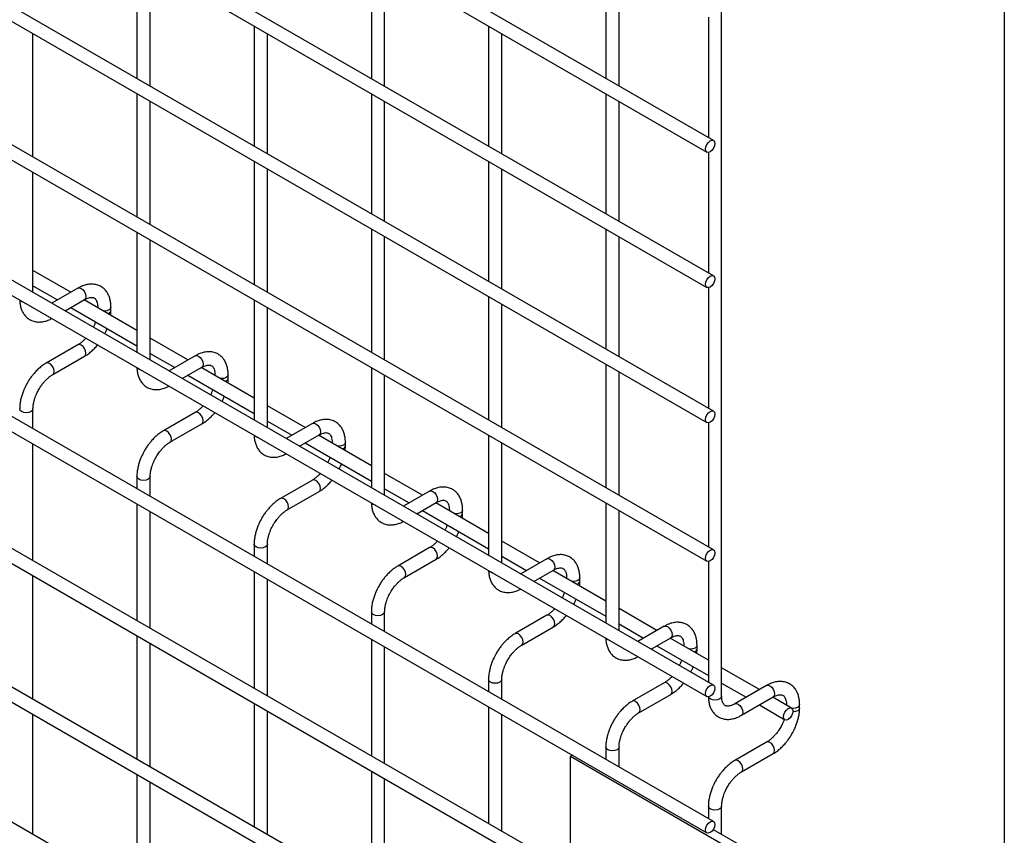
# Model space of a CAD drawing. Header units: inches. Extents: x 0.2 to 10.8, y 0.2 to 8.2.
# Tile 16 of 21: x 9.76 to 10.75, y 4.976 to 5.797. Entities that reach past the tile are written whole.
import ezdxf

# ---------------------------------------------------------------- set-up
doc = ezdxf.new("R2010")
doc.units = ezdxf.units.IN
doc.header["$MEASUREMENT"] = 0
doc.layers.add('TEXT', color=140, linetype='Continuous', lineweight=25)

msp = doc.modelspace()

# ---------------------------------------------------------------- linework, layer by layer
for p, q in [((10.4658, 5.11623), (10.4658, 6.7781)), ((10.45775, 5.67519), (8.81314, 6.6246)), ((8.80647, 6.61305), (10.45108, 5.66364)), ((10.45775, 5.5391), (8.81314, 6.48851)), ((8.80647, 6.47696), (10.45108, 5.52755)), ((10.45775, 5.40301), (8.81314, 6.35242)), ((8.80647, 6.34087), (10.45108, 5.39146)), ((10.45775, 5.26351), (8.81314, 6.21293)), ((8.80647, 6.20138), (10.45108, 5.25197)), ((10.45775, 5.12742), (8.81314, 6.07684)), ((8.80647, 6.06529), (10.45108, 5.11588)), ((10.45775, 4.99035), (8.81314, 5.93977)), ((8.80647, 5.92822), (10.45108, 4.9788)), ((9.87794, 5.85842), (9.87794, 5.73772)), ((9.89127, 5.73003), (9.89127, 5.85072)), ((10.11364, 5.85844), (10.11364, 5.73775)), ((10.12697, 5.73005), (10.12697, 5.85074)), ((10.34934, 5.85846), (10.34934, 5.73777)), ((10.36268, 5.73007), (10.36268, 5.85076)), ((8.80647, 5.79553), (10.45108, 4.84612)), ((10.45246, 5.79942), (10.45246, 5.67824)), ((9.77342, 5.65857), (9.77342, 5.78266)), ((9.99579, 5.79038), (9.99579, 5.66969)), ((10.00912, 5.66199), (10.00912, 5.78269)), ((10.23149, 5.79041), (10.23149, 5.66971)), ((10.24483, 5.66201), (10.24483, 5.78271)), ((10.31388, 4.94072), (8.9483, 5.72905)), ((9.87794, 5.72233), (9.87794, 5.59823)), ((10.11364, 5.72235), (10.11364, 5.60166)), ((10.34934, 5.72237), (10.34934, 5.60168)), ((9.89127, 5.59053), (9.89127, 5.71463)), ((10.12697, 5.59396), (10.12697, 5.71465)), ((10.36268, 5.59398), (10.36268, 5.71467)), ((10.45775, 4.71817), (8.81314, 5.66759)), ((10.45246, 5.66333), (10.45246, 5.54215)), ((8.80647, 5.65604), (10.45108, 4.70662)), ((9.99579, 5.65429), (9.99579, 5.5302)), ((10.23149, 5.65432), (10.23149, 5.53362)), ((9.77342, 5.52248), (9.77342, 5.64317)), ((10.00912, 5.5225), (10.00912, 5.6466)), ((10.24483, 5.52592), (10.24483, 5.64662)), ((10.11364, 5.58626), (10.11364, 5.46216)), ((10.34934, 5.58628), (10.34934, 5.46559)), ((9.87794, 5.58284), (9.87794, 5.46214)), ((9.89127, 5.45444), (9.89127, 5.57514)), ((10.12697, 5.45447), (10.12697, 5.57856)), ((10.36268, 5.45789), (10.36268, 5.57858)), ((9.81144, 5.52255), (9.77342, 5.54449)), ((10.45775, 4.58208), (8.81314, 5.5315)), ((9.77342, 5.5291), (9.7981, 5.51485)), ((9.81869, 5.52674), (9.79237, 5.51154)), ((10.45246, 5.52724), (10.45246, 5.40606)), ((9.8057, 5.50384), (9.82536, 5.51519)), ((9.87794, 5.48416), (9.82477, 5.51485)), ((9.99579, 5.5148), (9.99579, 5.39411)), ((10.23149, 5.51823), (10.23149, 5.39413)), ((9.81144, 5.50715), (9.87794, 5.46876)), ((9.83852, 5.50759), (9.83852, 5.50692)), ((9.83865, 5.50684), (9.83852, 5.50758)), ((9.85185, 5.50412), (9.85185, 5.50759)), ((10.00912, 5.38641), (10.00912, 5.5071)), ((10.24483, 5.38643), (10.24483, 5.51053)), ((9.92929, 5.45451), (9.89127, 5.47646)), ((9.81869, 5.46978), (9.7867, 5.45131)), ((9.79336, 5.43977), (9.82536, 5.45824)), ((9.89127, 5.46107), (9.91595, 5.44682)), ((9.93655, 5.4587), (9.91022, 5.44351)), ((9.92355, 5.43581), (9.94321, 5.44716)), ((9.99579, 5.41612), (9.94262, 5.44682)), ((10.11364, 5.44677), (10.11364, 5.32607)), ((10.34934, 5.45019), (10.34934, 5.32609)), ((9.92929, 5.43912), (9.99579, 5.40073)), ((9.95637, 5.43956), (9.95637, 5.43888)), ((9.9565, 5.43881), (9.95637, 5.43955)), ((9.9697, 5.43609), (9.9697, 5.43956)), ((10.12697, 5.31838), (10.12697, 5.43907)), ((10.36268, 5.3184), (10.36268, 5.44249)), ((9.77342, 5.38541), (9.77342, 5.40522)), ((10.04714, 5.38648), (10.00912, 5.40843)), ((9.93655, 5.40175), (9.90455, 5.38328)), ((9.91121, 5.37173), (9.94321, 5.3902)), ((10.00912, 5.39303), (10.03381, 5.37878)), ((10.0544, 5.39067), (10.02807, 5.37547)), ((10.45246, 5.39115), (10.45246, 5.26656)), ((10.0414, 5.36777), (10.06106, 5.37912)), ((10.11364, 5.34809), (10.06047, 5.37878)), ((10.23149, 5.37873), (10.23149, 5.25804)), ((9.77342, 5.25272), (9.77342, 5.37001)), ((10.04714, 5.37108), (10.11364, 5.33269)), ((10.07422, 5.37152), (10.07422, 5.37085)), ((10.07435, 5.37077), (10.07422, 5.37152)), ((10.08755, 5.36805), (10.08755, 5.37152)), ((10.24483, 5.25034), (10.24483, 5.37104)), ((9.87794, 5.33719), (9.87794, 5.32507)), ((9.89127, 5.31737), (9.89127, 5.33719)), ((10.16499, 5.31845), (10.12697, 5.34039)), ((10.0544, 5.33372), (10.0224, 5.31524)), ((10.02907, 5.3037), (10.06106, 5.32217)), ((10.12697, 5.325), (10.15166, 5.31075)), ((10.17225, 5.32264), (10.14592, 5.30744)), ((9.87794, 5.30967), (9.87794, 5.19238)), ((10.15926, 5.29974), (10.17891, 5.31109)), ((10.23149, 5.28006), (10.17833, 5.31075)), ((10.34934, 5.3107), (10.34934, 5.19)), ((9.89127, 5.18468), (9.89127, 5.30198)), ((10.16499, 5.30305), (10.23149, 5.26466)), ((10.19207, 5.30349), (10.19207, 5.30281)), ((10.1922, 5.30274), (10.19207, 5.30348)), ((10.2054, 5.30002), (10.2054, 5.30349)), ((10.36268, 5.18231), (10.36268, 5.303)), ((9.99579, 5.26916), (9.99579, 5.25703)), ((10.00912, 5.24934), (10.00912, 5.26916)), ((10.28284, 5.25041), (10.24483, 5.27236)), ((10.17225, 5.26568), (10.14025, 5.24721)), ((10.24483, 5.25696), (10.26951, 5.24271)), ((10.14692, 5.23566), (10.17891, 5.25413)), ((10.2901, 5.2546), (10.26377, 5.2394)), ((10.45246, 5.25166), (10.45246, 5.13047)), ((9.77342, 5.11323), (9.77342, 5.23732)), ((9.99579, 5.24164), (9.99579, 5.12435)), ((10.27711, 5.23171), (10.29676, 5.24305)), ((10.34934, 5.21202), (10.29618, 5.24271)), ((10.00912, 5.11665), (10.00912, 5.23394)), ((10.28284, 5.23502), (10.34934, 5.19663)), ((10.30992, 5.23545), (10.30992, 5.23478)), ((10.31005, 5.23471), (10.30992, 5.23545)), ((10.32326, 5.23198), (10.32326, 5.23545)), ((10.11364, 5.20112), (10.11364, 5.189)), ((10.12697, 5.1813), (10.12697, 5.20112)), ((10.2901, 5.19765), (10.2581, 5.17918)), ((10.40069, 5.18238), (10.36268, 5.20432)), ((10.36268, 5.18893), (10.38736, 5.17468)), ((10.26477, 5.16763), (10.29676, 5.1861)), ((10.40795, 5.18657), (10.38162, 5.17137)), ((9.87794, 5.17699), (9.87794, 5.05289)), ((9.89127, 5.04519), (9.89127, 5.16929)), ((10.11364, 5.17361), (10.11364, 5.05631)), ((10.39496, 5.16367), (10.41462, 5.17502)), ((10.45246, 5.15249), (10.41403, 5.17468)), ((10.42777, 5.16742), (10.42777, 5.16675)), ((10.4279, 5.16667), (10.42777, 5.16741)), ((10.44111, 5.16395), (10.44111, 5.16742)), ((10.12697, 5.04862), (10.12697, 5.16591)), ((10.40069, 5.16698), (10.45246, 5.1371)), ((10.50381, 5.12285), (10.4658, 5.1448)), ((10.23149, 5.13309), (10.23149, 5.12097)), ((10.24483, 5.11327), (10.24483, 5.13309)), ((10.40795, 5.12961), (10.37595, 5.11114)), ((10.4658, 5.1294), (10.49048, 5.11515)), ((10.38262, 5.0996), (10.41462, 5.11807)), ((10.51107, 5.12704), (10.47907, 5.10857)), ((9.99579, 5.10895), (9.99579, 4.98485)), ((10.48574, 5.09702), (10.51774, 5.11549)), ((10.53618, 5.10416), (10.51715, 5.11515)), ((10.53089, 5.10789), (10.53089, 5.10722)), ((10.53102, 5.10714), (10.53089, 5.10788)), ((10.54423, 5.10442), (10.54423, 5.10789)), ((10.00912, 4.97716), (10.00912, 5.10125)), ((10.23149, 5.10557), (10.23149, 4.98828)), ((10.50381, 5.10745), (10.52951, 5.09262)), ((9.77342, 4.97714), (9.77342, 5.09783)), ((10.24483, 4.98058), (10.24483, 5.09787)), ((10.51107, 5.07008), (10.47907, 5.05161)), ((10.34934, 5.06505), (10.34934, 5.05293)), ((10.36268, 5.04524), (10.36268, 5.06505)), ((10.48574, 5.04007), (10.51774, 5.05854)), ((10.31577, 5.05692), (10.31388, 5.05583)), ((10.31388, 4.93573), (10.31388, 5.05583)), ((10.31388, 5.05583), (10.49066, 4.95378)), ((10.11364, 5.04092), (10.11364, 4.91682)), ((9.87794, 5.03749), (9.87794, 4.9168)), ((9.89127, 4.9091), (9.89127, 5.0298)), ((10.12697, 4.90912), (10.12697, 5.03322)), ((10.45246, 5.00552), (10.45246, 4.9934)), ((10.4658, 4.97725), (10.4658, 5.00552)), ((10.4574, 4.98209), (10.49855, 4.95834))]:
    msp.add_line(p, q)
at = {"flags": 128}
for points in [[(10.45913, 5.67213), (10.45877, 5.66984), (10.45775, 5.66749), (10.45622, 5.66542), (10.45442, 5.66397), (10.45261, 5.66334), (10.45108, 5.66364), (10.45006, 5.66482), (10.4497, 5.66669), (10.45006, 5.66898), (10.45108, 5.67134), (10.45261, 5.6734), (10.45442, 5.67486), (10.45622, 5.67548), (10.45775, 5.67519), (10.45877, 5.67401), (10.45913, 5.67213)], [(10.45913, 5.53604), (10.45877, 5.53375), (10.45775, 5.5314), (10.45622, 5.52933), (10.45442, 5.52788), (10.45261, 5.52725), (10.45108, 5.52755), (10.45006, 5.52873), (10.4497, 5.5306), (10.45006, 5.53289), (10.45108, 5.53525), (10.45261, 5.53731), (10.45442, 5.53877), (10.45622, 5.53939), (10.45775, 5.5391), (10.45877, 5.53792), (10.45913, 5.53604)], [(9.81869, 5.52674), (9.82022, 5.52703), (9.82203, 5.52641)], [(9.82203, 5.52641), (9.82383, 5.52495), (9.82536, 5.52289), (9.82638, 5.52053), (9.82674, 5.51824), (9.82638, 5.51637), (9.82536, 5.51519), (9.82536, 5.51519)], [(9.76204, 5.51321), (9.7606, 5.51446), (9.76057, 5.5145)], [(9.76428, 5.51236), (9.7642, 5.51238), (9.76204, 5.51321)], [(9.85185, 5.50757), (9.85134, 5.50612), (9.8499, 5.50487), (9.84774, 5.50404), (9.84518, 5.50374), (9.84389, 5.50382)], [(9.82536, 5.45824), (9.82536, 5.45824), (9.82638, 5.45941), (9.82674, 5.46129), (9.82638, 5.46358), (9.82536, 5.46593), (9.82383, 5.468), (9.82203, 5.46945), (9.82022, 5.47008), (9.81869, 5.46978)], [(9.93655, 5.4587), (9.93807, 5.459), (9.93988, 5.45837)], [(9.93988, 5.45837), (9.94168, 5.45692), (9.94321, 5.45485), (9.94423, 5.4525), (9.94459, 5.45021), (9.94423, 5.44833), (9.94321, 5.44716), (9.94321, 5.44716)], [(9.79003, 5.45098), (9.78823, 5.45161), (9.7867, 5.45131), (9.78668, 5.4513)], [(9.79335, 5.43976), (9.79336, 5.43977), (9.79439, 5.44094), (9.79474, 5.44282), (9.79439, 5.44511), (9.79336, 5.44746), (9.79183, 5.44953), (9.79003, 5.45098)], [(9.87989, 5.44518), (9.87845, 5.44643), (9.87842, 5.44647)], [(9.88213, 5.44433), (9.88205, 5.44434), (9.87989, 5.44518)], [(9.9697, 5.43954), (9.9692, 5.43808), (9.96775, 5.43684), (9.96559, 5.436), (9.96304, 5.43571), (9.96174, 5.43578)], [(9.77342, 5.40524), (9.77342, 5.40522), (9.77291, 5.40375), (9.77147, 5.4025), (9.76931, 5.40167), (9.76675, 5.40138), (9.7642, 5.40167), (9.76204, 5.4025), (9.7606, 5.40375), (9.76009, 5.40522), (9.76009, 5.40525)], [(9.94321, 5.3902), (9.94321, 5.3902), (9.94423, 5.39138), (9.94459, 5.39325), (9.94423, 5.39554), (9.94321, 5.3979), (9.94168, 5.39996), (9.93988, 5.40142), (9.93807, 5.40205), (9.93655, 5.40175)], [(10.45913, 5.39995), (10.45877, 5.39766), (10.45775, 5.39531), (10.45622, 5.39324), (10.45442, 5.39179), (10.45261, 5.39116), (10.45108, 5.39146), (10.45006, 5.39263), (10.4497, 5.39451), (10.45006, 5.3968), (10.45108, 5.39916), (10.45261, 5.40122), (10.45442, 5.40268), (10.45622, 5.4033), (10.45775, 5.40301), (10.45877, 5.40183), (10.45913, 5.39995)], [(10.0544, 5.39067), (10.05593, 5.39097), (10.05773, 5.39034)], [(10.05773, 5.39034), (10.05953, 5.38888), (10.06106, 5.38682), (10.06208, 5.38446), (10.06244, 5.38217), (10.06208, 5.3803), (10.06106, 5.37912), (10.06106, 5.37912)], [(9.90788, 5.38295), (9.90608, 5.38358), (9.90455, 5.38328), (9.90453, 5.38327)], [(9.9112, 5.37172), (9.91121, 5.37173), (9.91224, 5.37291), (9.9126, 5.37478), (9.91224, 5.37707), (9.91121, 5.37943), (9.90969, 5.38149), (9.90788, 5.38295)], [(9.99774, 5.37714), (9.9963, 5.37839), (9.99627, 5.37844)], [(9.99998, 5.37629), (9.99991, 5.37631), (9.99774, 5.37714)], [(10.08755, 5.37151), (10.08705, 5.37005), (10.0856, 5.3688), (10.08344, 5.36797), (10.08089, 5.36767), (10.07959, 5.36775)], [(9.89127, 5.3372), (9.89127, 5.33719), (9.89077, 5.33572), (9.88932, 5.33447), (9.88716, 5.33363), (9.88461, 5.33334), (9.88205, 5.33363), (9.87989, 5.33447), (9.87845, 5.33572), (9.87794, 5.33719), (9.87794, 5.33721)], [(10.06106, 5.32217), (10.06106, 5.32217), (10.06208, 5.32334), (10.06244, 5.32522), (10.06208, 5.32751), (10.06106, 5.32987), (10.05953, 5.33193), (10.05773, 5.33339), (10.05593, 5.33401), (10.0544, 5.33372)], [(10.17225, 5.32264), (10.17378, 5.32293), (10.17558, 5.32231)], [(10.17558, 5.32231), (10.17738, 5.32085), (10.17891, 5.31879), (10.17994, 5.31643), (10.18029, 5.31414), (10.17994, 5.31226), (10.17891, 5.31109), (10.17891, 5.31109)], [(10.02573, 5.31491), (10.02393, 5.31554), (10.0224, 5.31524), (10.02238, 5.31523)], [(10.02905, 5.30369), (10.02907, 5.3037), (10.03009, 5.30487), (10.03045, 5.30675), (10.03009, 5.30904), (10.02907, 5.3114), (10.02754, 5.31346), (10.02573, 5.31491)], [(10.11559, 5.30911), (10.11415, 5.31036), (10.11412, 5.3104)], [(10.11783, 5.30826), (10.11776, 5.30828), (10.11559, 5.30911)], [(10.2054, 5.30347), (10.2049, 5.30202), (10.20345, 5.30077), (10.20129, 5.29993), (10.19874, 5.29964), (10.19744, 5.29971)], [(10.00912, 5.26917), (10.00912, 5.26916), (10.00862, 5.26768), (10.00717, 5.26643), (10.00501, 5.2656), (10.00246, 5.26531), (9.99991, 5.2656), (9.99774, 5.26643), (9.9963, 5.26768), (9.99579, 5.26916), (9.99579, 5.26918)], [(10.17891, 5.25413), (10.17891, 5.25413), (10.17994, 5.25531), (10.18029, 5.25719), (10.17994, 5.25948), (10.17891, 5.26183), (10.17738, 5.2639), (10.17558, 5.26535), (10.17378, 5.26598), (10.17225, 5.26568)], [(10.45913, 5.26046), (10.45877, 5.25817), (10.45775, 5.25582), (10.45622, 5.25375), (10.45442, 5.2523), (10.45261, 5.25167), (10.45108, 5.25197), (10.45006, 5.25314), (10.4497, 5.25502), (10.45006, 5.25731), (10.45108, 5.25966), (10.45261, 5.26173), (10.45442, 5.26318), (10.45622, 5.26381), (10.45775, 5.26351), (10.45877, 5.26234), (10.45913, 5.26046)], [(10.14358, 5.24688), (10.14178, 5.24751), (10.14025, 5.24721), (10.14023, 5.2472)], [(10.1469, 5.23566), (10.14692, 5.23566), (10.14794, 5.23684), (10.1483, 5.23872), (10.14794, 5.24101), (10.14692, 5.24336), (10.14539, 5.24542), (10.14358, 5.24688)], [(10.2901, 5.2546), (10.29163, 5.2549), (10.29343, 5.25427)], [(10.29343, 5.25427), (10.29524, 5.25282), (10.29676, 5.25075), (10.29779, 5.2484), (10.29815, 5.24611), (10.29779, 5.24423), (10.29676, 5.24305), (10.29676, 5.24305)], [(10.23345, 5.24108), (10.232, 5.24232), (10.23197, 5.24237)], [(10.23568, 5.24022), (10.23561, 5.24024), (10.23345, 5.24108)], [(10.32326, 5.23544), (10.32275, 5.23398), (10.3213, 5.23273), (10.31914, 5.2319), (10.31659, 5.23161), (10.31529, 5.23168)], [(10.12697, 5.20114), (10.12697, 5.20112), (10.12647, 5.19965), (10.12502, 5.1984), (10.12286, 5.19757), (10.12031, 5.19727), (10.11776, 5.19757), (10.11559, 5.1984), (10.11415, 5.19965), (10.11364, 5.20112), (10.11364, 5.20114)], [(10.29676, 5.1861), (10.29676, 5.1861), (10.29779, 5.18728), (10.29815, 5.18915), (10.29779, 5.19144), (10.29676, 5.1938), (10.29524, 5.19586), (10.29343, 5.19732), (10.29163, 5.19794), (10.2901, 5.19765)], [(10.26143, 5.17885), (10.25963, 5.17947), (10.2581, 5.17918), (10.25808, 5.17916)], [(10.26476, 5.16762), (10.26477, 5.16763), (10.26579, 5.16881), (10.26615, 5.17068), (10.26579, 5.17297), (10.26477, 5.17533), (10.26324, 5.17739), (10.26143, 5.17885)], [(10.40795, 5.18657), (10.40948, 5.18686), (10.41128, 5.18624)], [(10.41128, 5.18624), (10.41309, 5.18478), (10.41462, 5.18272), (10.41564, 5.18036), (10.416, 5.17807), (10.41564, 5.1762), (10.41462, 5.17502), (10.41462, 5.17502)], [(10.3513, 5.17304), (10.34985, 5.17429), (10.34982, 5.17433)], [(10.35353, 5.17219), (10.35346, 5.17221), (10.3513, 5.17304)], [(10.44111, 5.1674), (10.4406, 5.16595), (10.43915, 5.1647), (10.43699, 5.16387), (10.43444, 5.16357), (10.43314, 5.16365)], [(10.24483, 5.1331), (10.24483, 5.13309), (10.24432, 5.13162), (10.24287, 5.13037), (10.24071, 5.12953), (10.23816, 5.12924), (10.23561, 5.12953), (10.23345, 5.13037), (10.232, 5.13162), (10.23149, 5.13309), (10.23149, 5.13311)], [(10.41462, 5.11807), (10.41462, 5.11807), (10.41564, 5.11924), (10.416, 5.12112), (10.41564, 5.12341), (10.41462, 5.12576), (10.41309, 5.12783), (10.41128, 5.12928), (10.40948, 5.12991), (10.40795, 5.12961)], [(10.45913, 5.12437), (10.45877, 5.12208), (10.45775, 5.11972), (10.45622, 5.11766), (10.45442, 5.11621), (10.45261, 5.11558), (10.45108, 5.11588), (10.45006, 5.11705), (10.4497, 5.11893), (10.45006, 5.12122), (10.45108, 5.12357), (10.45261, 5.12564), (10.45442, 5.12709), (10.45622, 5.12772), (10.45775, 5.12742), (10.45877, 5.12625), (10.45913, 5.12437)], [(10.51107, 5.12704), (10.5126, 5.12733), (10.5144, 5.12671)], [(10.5144, 5.12671), (10.51621, 5.12525), (10.51774, 5.12319), (10.51876, 5.12083), (10.51912, 5.11854), (10.51876, 5.11667), (10.51774, 5.11549), (10.51774, 5.11549)], [(10.37929, 5.11081), (10.37748, 5.11144), (10.37595, 5.11114), (10.37593, 5.11113)], [(10.38261, 5.09959), (10.38262, 5.0996), (10.38364, 5.10077), (10.384, 5.10265), (10.38364, 5.10494), (10.38262, 5.10729), (10.38109, 5.10936), (10.37929, 5.11081)], [(10.45442, 5.11351), (10.45297, 5.11476), (10.45256, 5.11557)], [(10.4658, 5.11623), (10.46529, 5.11476), (10.46384, 5.11351), (10.46168, 5.11268), (10.45913, 5.11239), (10.45658, 5.11268), (10.45442, 5.11351)], [(10.47909, 5.10858), (10.4806, 5.10886), (10.48241, 5.10824)], [(10.48241, 5.10824), (10.48421, 5.10678), (10.48574, 5.10472), (10.48676, 5.10236), (10.48712, 5.10007), (10.48676, 5.0982), (10.48577, 5.09704)], [(10.53756, 5.10111), (10.5372, 5.09882), (10.53618, 5.09647), (10.53465, 5.0944), (10.53285, 5.09295), (10.53104, 5.09232), (10.52951, 5.09262), (10.52849, 5.09379), (10.52813, 5.09567), (10.52849, 5.09796), (10.52951, 5.10032), (10.53104, 5.10238), (10.53285, 5.10383), (10.53465, 5.10446), (10.53618, 5.10416), (10.5372, 5.10299), (10.53756, 5.10111)], [(10.54423, 5.10787), (10.54372, 5.10642), (10.54227, 5.10517), (10.54011, 5.10434), (10.53756, 5.10404), (10.53626, 5.10412)], [(10.54423, 5.1044), (10.54372, 5.10295), (10.54227, 5.1017), (10.54011, 5.10086), (10.53756, 5.10057), (10.53754, 5.10057)], [(10.51774, 5.05854), (10.51774, 5.05854), (10.51876, 5.05971), (10.51912, 5.06159), (10.51876, 5.06388), (10.51774, 5.06624), (10.51621, 5.0683), (10.5144, 5.06975), (10.5126, 5.07038), (10.51107, 5.07008)], [(10.36268, 5.06507), (10.36268, 5.06505), (10.36217, 5.06358), (10.36072, 5.06233), (10.35856, 5.0615), (10.35601, 5.06121), (10.35346, 5.0615), (10.3513, 5.06233), (10.34985, 5.06358), (10.34934, 5.06505), (10.34934, 5.06508)], [(10.48241, 5.05128), (10.4806, 5.05191), (10.47907, 5.05161), (10.47905, 5.0516)], [(10.48573, 5.04006), (10.48574, 5.04007), (10.48676, 5.04124), (10.48712, 5.04312), (10.48676, 5.04541), (10.48574, 5.04776), (10.48421, 5.04983), (10.48241, 5.05128)], [(10.4658, 5.00554), (10.4658, 5.00552), (10.46529, 5.00405), (10.46384, 5.0028), (10.46168, 5.00197), (10.45913, 5.00168), (10.45658, 5.00197), (10.45442, 5.0028), (10.45297, 5.00405), (10.45246, 5.00552), (10.45246, 5.00555)], [(10.45913, 4.9873), (10.45877, 4.98501), (10.45775, 4.98265), (10.45622, 4.98059), (10.45442, 4.97913), (10.45261, 4.97851), (10.45108, 4.9788), (10.45006, 4.97998), (10.4497, 4.98186), (10.45006, 4.98415), (10.45108, 4.9865), (10.45261, 4.98857), (10.45442, 4.99002), (10.45622, 4.99065), (10.45775, 4.99035), (10.45877, 4.98918), (10.45913, 4.9873)]]:
    msp.add_lwpolyline(points, dxfattribs=at)
for centre in [(9.84782, 5.50489), (9.96567, 5.43685), (10.08352, 5.36882), (10.20137, 5.30079), (10.31922, 5.23275), (10.43707, 5.16472)]:
    msp.add_arc(centre, 0.00411, 285.22686, 348.9837)
for points, knots in [([(9.8518, 5.50757), (9.8518, 5.50855), (9.85179, 5.51101), (9.85119, 5.51471), (9.85001, 5.51864), (9.8482, 5.52224), (9.84574, 5.52541), (9.84259, 5.52803), (9.83873, 5.52993), (9.83443, 5.53085), (9.82995, 5.5308), (9.82553, 5.52985), (9.82175, 5.52845), (9.81951, 5.52713), (9.81871, 5.52665)], [0, 0, 0, 0, 0.055592, 0.138527, 0.222447, 0.30698, 0.392218, 0.479262, 0.570513, 0.669513, 0.760726, 0.854051, 0.947574, 1, 1, 1, 1]), ([(9.76017, 5.51473), (9.76017, 5.51418), (9.76018, 5.51215), (9.76075, 5.50885), (9.7619, 5.50491), (9.76371, 5.5013), (9.76616, 5.49811), (9.7693, 5.49548), (9.77315, 5.49355), (9.77744, 5.4926), (9.78193, 5.49263), (9.78635, 5.49356), (9.78983, 5.49479), (9.79177, 5.49591), (9.79227, 5.4962)], [0, 0, 0, 0, 0.032833, 0.119629, 0.207459, 0.295935, 0.385138, 0.47619, 0.571564, 0.674943, 0.770332, 0.867962, 0.965877, 1, 1, 1, 1]), ([(9.82535, 5.51517), (9.82606, 5.51556), (9.8276, 5.5164), (9.82973, 5.51712), (9.83171, 5.51749), (9.83337, 5.51744), (9.83476, 5.51706), (9.83584, 5.51636), (9.83689, 5.51507), (9.83776, 5.51325), (9.83832, 5.51079), (9.83858, 5.50884), (9.83851, 5.50765), (9.83851, 5.50758)], [0, 0, 0, 0, 0.076341, 0.164647, 0.254489, 0.348472, 0.453572, 0.589697, 0.695681, 0.796643, 0.895926, 0.994247, 1, 1, 1, 1]), ([(9.85153, 5.4994), (9.85167, 5.50053), (9.85187, 5.50213), (9.85181, 5.50365), (9.8518, 5.5041)], [0, 0, 0, 0, 0.702391, 1, 1, 1, 1]), ([(9.83636, 5.49277), (9.83618, 5.49225), (9.83567, 5.49079), (9.83492, 5.48899), (9.83427, 5.48776), (9.8341, 5.48745)], [0, 0, 0, 0, 0.29009, 0.820362, 1, 1, 1, 1]), ([(9.84562, 5.4808), (9.84614, 5.48175), (9.84705, 5.48345), (9.84777, 5.48522), (9.84808, 5.486)], [0, 0, 0, 0, 0.558376, 1, 1, 1, 1]), ([(9.82661, 5.47638), (9.82651, 5.47626), (9.82567, 5.47528), (9.82395, 5.47364), (9.82151, 5.4716), (9.8197, 5.47032), (9.81881, 5.46986), (9.8187, 5.46981)], [0, 0, 0, 0, 0.0394713, 0.3346516, 0.6442592, 0.9591801, 1, 1, 1, 1]), ([(9.82535, 5.45832), (9.82595, 5.45865), (9.82792, 5.45971), (9.83103, 5.4621), (9.83451, 5.46525), (9.83692, 5.46778), (9.83811, 5.46928), (9.83836, 5.46959)], [0, 0, 0, 0, 0.1291236, 0.4188201, 0.6880764, 0.933929, 1, 1, 1, 1]), ([(9.96965, 5.43953), (9.96965, 5.44052), (9.96965, 5.44298), (9.96904, 5.44668), (9.96786, 5.45061), (9.96605, 5.45421), (9.96359, 5.45738), (9.96044, 5.45999), (9.95658, 5.4619), (9.95228, 5.46282), (9.9478, 5.46276), (9.94338, 5.46181), (9.9396, 5.46042), (9.93736, 5.4591), (9.93656, 5.45862)], [0, 0, 0, 0, 0.055592, 0.138527, 0.222447, 0.30698, 0.392218, 0.479262, 0.570513, 0.669513, 0.760726, 0.854051, 0.947574, 1, 1, 1, 1]), ([(9.78671, 5.45123), (9.78615, 5.45093), (9.78423, 5.4499), (9.78115, 5.44755), (9.77762, 5.4444), (9.77471, 5.44127), (9.77219, 5.43816), (9.76992, 5.43501), (9.76851, 5.43268), (9.7678, 5.4315)], [0, 0, 0, 0, 0.076054, 0.263021, 0.437352, 0.597786, 0.719603, 0.857444, 1, 1, 1, 1]), ([(9.87802, 5.4467), (9.87802, 5.44614), (9.87803, 5.44412), (9.8786, 5.44082), (9.87976, 5.43687), (9.88156, 5.43326), (9.88401, 5.43008), (9.88715, 5.42744), (9.891, 5.42552), (9.89529, 5.42457), (9.89978, 5.42459), (9.9042, 5.42553), (9.90768, 5.42675), (9.90962, 5.42787), (9.91013, 5.42816)], [0, 0, 0, 0, 0.032833, 0.119629, 0.207459, 0.295935, 0.385138, 0.47619, 0.571564, 0.674943, 0.770332, 0.867962, 0.965877, 1, 1, 1, 1]), ([(9.94321, 5.44713), (9.94392, 5.44752), (9.94545, 5.44836), (9.94758, 5.44909), (9.94956, 5.44945), (9.95122, 5.44941), (9.95261, 5.44902), (9.95369, 5.44832), (9.95474, 5.44703), (9.95561, 5.44522), (9.95617, 5.44275), (9.95643, 5.4408), (9.95636, 5.43962), (9.95636, 5.43955)], [0, 0, 0, 0, 0.076341, 0.164647, 0.254489, 0.348472, 0.453572, 0.589697, 0.695681, 0.796643, 0.895926, 0.994247, 1, 1, 1, 1]), ([(9.77934, 5.42483), (9.78027, 5.42633), (9.78157, 5.42844), (9.78375, 5.43128), (9.78567, 5.43352), (9.78804, 5.43588), (9.79051, 5.43791), (9.79232, 5.43921), (9.79324, 5.43968), (9.79335, 5.43974)], [0, 0, 0, 0, 0.2331862, 0.328025, 0.4833317, 0.6413519, 0.8071191, 0.9757554, 1, 1, 1, 1]), ([(9.96938, 5.43137), (9.96952, 5.43249), (9.96972, 5.4341), (9.96967, 5.43561), (9.96965, 5.43606)], [0, 0, 0, 0, 0.702391, 1, 1, 1, 1]), ([(9.7678, 5.4315), (9.76677, 5.42961), (9.76534, 5.42694), (9.76363, 5.42288), (9.76237, 5.41938), (9.76122, 5.41523), (9.76045, 5.41096), (9.76007, 5.40758), (9.76013, 5.40572), (9.76014, 5.40525)], [0, 0, 0, 0, 0.22114, 0.311302, 0.459898, 0.612592, 0.774999, 0.943044, 1, 1, 1, 1]), ([(9.77344, 5.40524), (9.77347, 5.40621), (9.77352, 5.40824), (9.77411, 5.4117), (9.77499, 5.41505), (9.77609, 5.41815), (9.77744, 5.42133), (9.77864, 5.42354), (9.77934, 5.42483)], [0, 0, 0, 0, 0.169323, 0.352373, 0.534052, 0.667576, 0.805635, 1, 1, 1, 1]), ([(9.95421, 5.42473), (9.95403, 5.42422), (9.95352, 5.42276), (9.95277, 5.42096), (9.95212, 5.41973), (9.95195, 5.41941)], [0, 0, 0, 0, 0.29009, 0.820362, 1, 1, 1, 1]), ([(9.96348, 5.41276), (9.96399, 5.41371), (9.9649, 5.41542), (9.96562, 5.41719), (9.96593, 5.41797)], [0, 0, 0, 0, 0.558376, 1, 1, 1, 1]), ([(9.94446, 5.40834), (9.94436, 5.40823), (9.94353, 5.40724), (9.94181, 5.40561), (9.93936, 5.40357), (9.93756, 5.40229), (9.93666, 5.40183), (9.93655, 5.40178)], [0, 0, 0, 0, 0.039471, 0.334652, 0.644259, 0.95918, 1, 1, 1, 1]), ([(9.9432, 5.39029), (9.94381, 5.39061), (9.94577, 5.39168), (9.94888, 5.39407), (9.95236, 5.39722), (9.95477, 5.39975), (9.95596, 5.40124), (9.95621, 5.40156)], [0, 0, 0, 0, 0.129124, 0.41882, 0.688076, 0.933929, 1, 1, 1, 1]), ([(10.0875, 5.3715), (10.0875, 5.37249), (10.0875, 5.37494), (10.08689, 5.37865), (10.08572, 5.38257), (10.0839, 5.38617), (10.08144, 5.38934), (10.07829, 5.39196), (10.07443, 5.39386), (10.07013, 5.39478), (10.06565, 5.39473), (10.06123, 5.39378), (10.05745, 5.39239), (10.05521, 5.39106), (10.05441, 5.39059)], [0, 0, 0, 0, 0.055592, 0.138527, 0.222447, 0.30698, 0.392218, 0.479262, 0.570513, 0.669513, 0.760726, 0.854051, 0.947574, 1, 1, 1, 1]), ([(9.90456, 5.3832), (9.904, 5.3829), (9.90208, 5.38187), (9.89901, 5.37951), (9.89547, 5.37637), (9.89256, 5.37324), (9.89004, 5.37013), (9.88777, 5.36698), (9.88636, 5.36465), (9.88565, 5.36346)], [0, 0, 0, 0, 0.076054, 0.263021, 0.437352, 0.597786, 0.719603, 0.857444, 1, 1, 1, 1]), ([(9.99587, 5.37866), (9.99587, 5.37811), (9.99588, 5.37608), (9.99645, 5.37279), (9.99761, 5.36884), (9.99941, 5.36523), (10.00187, 5.36204), (10.005, 5.35941), (10.00885, 5.35748), (10.01314, 5.35654), (10.01763, 5.35656), (10.02205, 5.35749), (10.02553, 5.35872), (10.02748, 5.35984), (10.02798, 5.36013)], [0, 0, 0, 0, 0.032833, 0.119629, 0.207459, 0.295935, 0.385138, 0.47619, 0.571564, 0.674943, 0.770332, 0.867962, 0.965877, 1, 1, 1, 1]), ([(10.06106, 5.3791), (10.06177, 5.37949), (10.0633, 5.38033), (10.06544, 5.38106), (10.06741, 5.38142), (10.06907, 5.38138), (10.07046, 5.38099), (10.07154, 5.38029), (10.07259, 5.379), (10.07346, 5.37719), (10.07402, 5.37472), (10.07428, 5.37277), (10.07421, 5.37158), (10.07421, 5.37152)], [0, 0, 0, 0, 0.076341, 0.164647, 0.254489, 0.348472, 0.453572, 0.589697, 0.695681, 0.796643, 0.895926, 0.994247, 1, 1, 1, 1]), ([(9.8972, 5.3568), (9.89812, 5.3583), (9.89942, 5.36041), (9.9016, 5.36325), (9.90353, 5.36549), (9.90589, 5.36784), (9.90836, 5.36987), (9.91018, 5.37117), (9.91109, 5.37164), (9.91121, 5.3717)], [0, 0, 0, 0, 0.233186, 0.328025, 0.483332, 0.641352, 0.807119, 0.975755, 1, 1, 1, 1]), ([(10.08723, 5.36334), (10.08737, 5.36446), (10.08758, 5.36606), (10.08752, 5.36758), (10.0875, 5.36803)], [0, 0, 0, 0, 0.702391, 1, 1, 1, 1]), ([(9.88565, 5.36346), (9.88463, 5.36157), (9.88319, 5.35891), (9.88148, 5.35484), (9.88022, 5.35135), (9.87908, 5.3472), (9.8783, 5.34293), (9.87792, 5.33955), (9.87798, 5.33768), (9.87799, 5.33721)], [0, 0, 0, 0, 0.22114, 0.311302, 0.459898, 0.612592, 0.774999, 0.943044, 1, 1, 1, 1]), ([(9.89129, 5.33721), (9.89132, 5.33818), (9.89137, 5.34021), (9.89196, 5.34367), (9.89285, 5.34702), (9.89395, 5.35011), (9.89529, 5.3533), (9.89649, 5.35551), (9.8972, 5.3568)], [0, 0, 0, 0, 0.169323, 0.352373, 0.534052, 0.667576, 0.805635, 1, 1, 1, 1]), ([(10.07206, 5.3567), (10.07188, 5.35618), (10.07137, 5.35472), (10.07062, 5.35293), (10.06997, 5.35169), (10.0698, 5.35138)], [0, 0, 0, 0, 0.2900903, 0.8203618, 1, 1, 1, 1]), ([(10.08133, 5.34473), (10.08184, 5.34568), (10.08275, 5.34738), (10.08347, 5.34915), (10.08378, 5.34993)], [0, 0, 0, 0, 0.558376, 1, 1, 1, 1]), ([(10.06232, 5.34031), (10.06222, 5.34019), (10.06138, 5.33921), (10.05966, 5.33758), (10.05721, 5.33554), (10.05541, 5.33425), (10.05451, 5.33379), (10.0544, 5.33374)], [0, 0, 0, 0, 0.039471, 0.334652, 0.644259, 0.95918, 1, 1, 1, 1]), ([(10.06105, 5.32225), (10.06166, 5.32258), (10.06362, 5.32365), (10.06673, 5.32603), (10.07021, 5.32918), (10.07262, 5.33172), (10.07381, 5.33321), (10.07406, 5.33353)], [0, 0, 0, 0, 0.129124, 0.41882, 0.688076, 0.933929, 1, 1, 1, 1]), ([(10.20535, 5.30347), (10.20535, 5.30445), (10.20535, 5.30691), (10.20474, 5.31061), (10.20357, 5.31454), (10.20175, 5.31814), (10.19929, 5.32131), (10.19614, 5.32392), (10.19228, 5.32583), (10.18798, 5.32675), (10.1835, 5.32669), (10.17908, 5.32575), (10.1753, 5.32435), (10.17306, 5.32303), (10.17226, 5.32255)], [0, 0, 0, 0, 0.055592, 0.138527, 0.222447, 0.30698, 0.392218, 0.479262, 0.570513, 0.669513, 0.760726, 0.854051, 0.947574, 1, 1, 1, 1]), ([(10.02241, 5.31516), (10.02185, 5.31486), (10.01993, 5.31383), (10.01686, 5.31148), (10.01333, 5.30833), (10.01041, 5.3052), (10.00789, 5.30209), (10.00562, 5.29895), (10.00421, 5.29661), (10.0035, 5.29543)], [0, 0, 0, 0, 0.076054, 0.263021, 0.437352, 0.597786, 0.719603, 0.857444, 1, 1, 1, 1]), ([(10.11372, 5.31063), (10.11372, 5.31007), (10.11374, 5.30805), (10.1143, 5.30475), (10.11546, 5.3008), (10.11726, 5.29719), (10.11972, 5.29401), (10.12286, 5.29138), (10.12671, 5.28945), (10.131, 5.2885), (10.13548, 5.28852), (10.1399, 5.28946), (10.14339, 5.29068), (10.14533, 5.29181), (10.14583, 5.2921)], [0, 0, 0, 0, 0.032833, 0.119629, 0.207459, 0.295935, 0.385138, 0.47619, 0.571564, 0.674943, 0.770332, 0.867962, 0.965877, 1, 1, 1, 1]), ([(10.17891, 5.31106), (10.17962, 5.31145), (10.18115, 5.31229), (10.18329, 5.31302), (10.18526, 5.31338), (10.18692, 5.31334), (10.18831, 5.31295), (10.18939, 5.31225), (10.19044, 5.31096), (10.19131, 5.30915), (10.19187, 5.30669), (10.19213, 5.30473), (10.19206, 5.30355), (10.19206, 5.30348)], [0, 0, 0, 0, 0.076341, 0.164647, 0.254489, 0.348472, 0.453572, 0.589697, 0.695681, 0.796643, 0.895926, 0.994247, 1, 1, 1, 1]), ([(10.01505, 5.28876), (10.01597, 5.29026), (10.01727, 5.29237), (10.01945, 5.29521), (10.02138, 5.29745), (10.02374, 5.29981), (10.02621, 5.30184), (10.02803, 5.30314), (10.02894, 5.30361), (10.02906, 5.30367)], [0, 0, 0, 0, 0.233186, 0.328025, 0.483332, 0.641352, 0.807119, 0.975755, 1, 1, 1, 1]), ([(10.20508, 5.2953), (10.20523, 5.29643), (10.20543, 5.29803), (10.20537, 5.29954), (10.20535, 5.3)], [0, 0, 0, 0, 0.702391, 1, 1, 1, 1]), ([(10.0035, 5.29543), (10.00248, 5.29354), (10.00104, 5.29088), (9.99933, 5.28681), (9.99807, 5.28331), (9.99693, 5.27916), (9.99615, 5.2749), (9.99577, 5.27152), (9.99583, 5.26965), (9.99585, 5.26918)], [0, 0, 0, 0, 0.22114, 0.311302, 0.459898, 0.612592, 0.774999, 0.943044, 1, 1, 1, 1]), ([(10.00914, 5.26917), (10.00917, 5.27015), (10.00922, 5.27218), (10.00981, 5.27563), (10.0107, 5.27898), (10.0118, 5.28208), (10.01314, 5.28527), (10.01434, 5.28747), (10.01505, 5.28876)], [0, 0, 0, 0, 0.169323, 0.352373, 0.534052, 0.667576, 0.805635, 1, 1, 1, 1]), ([(10.18991, 5.28866), (10.18973, 5.28815), (10.18923, 5.28669), (10.18848, 5.28489), (10.18782, 5.28366), (10.18765, 5.28335)], [0, 0, 0, 0, 0.2900903, 0.8203618, 1, 1, 1, 1]), ([(10.19918, 5.27669), (10.19969, 5.27765), (10.2006, 5.27935), (10.20132, 5.28112), (10.20163, 5.2819)], [0, 0, 0, 0, 0.558376, 1, 1, 1, 1]), ([(10.18017, 5.27227), (10.18007, 5.27216), (10.17923, 5.27118), (10.17751, 5.26954), (10.17506, 5.2675), (10.17326, 5.26622), (10.17236, 5.26576), (10.17226, 5.26571)], [0, 0, 0, 0, 0.039471, 0.334652, 0.644259, 0.95918, 1, 1, 1, 1]), ([(10.1789, 5.25422), (10.17951, 5.25455), (10.18147, 5.25561), (10.18458, 5.258), (10.18806, 5.26115), (10.19047, 5.26368), (10.19166, 5.26518), (10.19191, 5.26549)], [0, 0, 0, 0, 0.129124, 0.41882, 0.688076, 0.933929, 1, 1, 1, 1]), ([(10.3232, 5.23543), (10.3232, 5.23642), (10.3232, 5.23887), (10.32259, 5.24258), (10.32142, 5.24651), (10.3196, 5.2501), (10.31714, 5.25328), (10.31399, 5.25589), (10.31013, 5.25779), (10.30583, 5.25872), (10.30135, 5.25866), (10.29693, 5.25771), (10.29315, 5.25632), (10.29091, 5.25499), (10.29011, 5.25452)], [0, 0, 0, 0, 0.0555917, 0.1385273, 0.2224467, 0.3069802, 0.3922177, 0.479262, 0.5705133, 0.6695129, 0.7607256, 0.8540506, 0.947574, 1, 1, 1, 1]), ([(10.14026, 5.24713), (10.13971, 5.24683), (10.13778, 5.2458), (10.13471, 5.24345), (10.13118, 5.2403), (10.12826, 5.23717), (10.12574, 5.23406), (10.12347, 5.23091), (10.12206, 5.22858), (10.12135, 5.22739)], [0, 0, 0, 0, 0.076054, 0.263021, 0.437352, 0.597786, 0.719603, 0.857444, 1, 1, 1, 1]), ([(10.23157, 5.2426), (10.23158, 5.24204), (10.23159, 5.24001), (10.23215, 5.23672), (10.23331, 5.23277), (10.23512, 5.22916), (10.23757, 5.22597), (10.24071, 5.22334), (10.24456, 5.22141), (10.24885, 5.22047), (10.25333, 5.22049), (10.25775, 5.22142), (10.26124, 5.22265), (10.26318, 5.22377), (10.26368, 5.22406)], [0, 0, 0, 0, 0.032833, 0.119629, 0.207459, 0.295935, 0.385138, 0.47619, 0.571564, 0.674943, 0.770332, 0.867962, 0.965877, 1, 1, 1, 1]), ([(10.29676, 5.24303), (10.29747, 5.24342), (10.299, 5.24426), (10.30114, 5.24499), (10.30312, 5.24535), (10.30477, 5.24531), (10.30616, 5.24492), (10.30724, 5.24422), (10.30829, 5.24293), (10.30916, 5.24112), (10.30973, 5.23865), (10.30998, 5.2367), (10.30991, 5.23551), (10.30991, 5.23545)], [0, 0, 0, 0, 0.076341, 0.164647, 0.254489, 0.348472, 0.453572, 0.589697, 0.695681, 0.796643, 0.895926, 0.994247, 1, 1, 1, 1]), ([(10.12135, 5.22739), (10.12033, 5.2255), (10.11889, 5.22284), (10.11718, 5.21877), (10.11593, 5.21528), (10.11478, 5.21113), (10.114, 5.20686), (10.11362, 5.20348), (10.11368, 5.20162), (10.1137, 5.20114)], [0, 0, 0, 0, 0.22114, 0.311302, 0.459898, 0.612592, 0.774999, 0.943044, 1, 1, 1, 1]), ([(10.1329, 5.22073), (10.13382, 5.22223), (10.13512, 5.22434), (10.1373, 5.22718), (10.13923, 5.22942), (10.14159, 5.23177), (10.14406, 5.2338), (10.14588, 5.23511), (10.14679, 5.23558), (10.14691, 5.23563)], [0, 0, 0, 0, 0.233186, 0.328025, 0.483332, 0.641352, 0.807119, 0.975755, 1, 1, 1, 1]), ([(10.32294, 5.22727), (10.32308, 5.22839), (10.32328, 5.22999), (10.32322, 5.23151), (10.3232, 5.23196)], [0, 0, 0, 0, 0.702391, 1, 1, 1, 1]), ([(10.12699, 5.20114), (10.12702, 5.20211), (10.12707, 5.20414), (10.12766, 5.2076), (10.12855, 5.21095), (10.12965, 5.21404), (10.13099, 5.21723), (10.1322, 5.21944), (10.1329, 5.22073)], [0, 0, 0, 0, 0.169323, 0.3523726, 0.5340519, 0.6675763, 0.8056351, 1, 1, 1, 1]), ([(10.30776, 5.22063), (10.30758, 5.22011), (10.30708, 5.21865), (10.30633, 5.21686), (10.30567, 5.21562), (10.3055, 5.21531)], [0, 0, 0, 0, 0.2900903, 0.8203618, 1, 1, 1, 1]), ([(10.31703, 5.20866), (10.31754, 5.20961), (10.31846, 5.21132), (10.31917, 5.21308), (10.31949, 5.21386)], [0, 0, 0, 0, 0.558376, 1, 1, 1, 1]), ([(10.29802, 5.20424), (10.29792, 5.20412), (10.29708, 5.20314), (10.29536, 5.20151), (10.29291, 5.19947), (10.29111, 5.19819), (10.29021, 5.19773), (10.29011, 5.19767)], [0, 0, 0, 0, 0.0394713, 0.3346516, 0.6442592, 0.9591801, 1, 1, 1, 1]), ([(10.29675, 5.18618), (10.29736, 5.18651), (10.29933, 5.18758), (10.30243, 5.18996), (10.30591, 5.19311), (10.30832, 5.19565), (10.30951, 5.19714), (10.30976, 5.19746)], [0, 0, 0, 0, 0.129124, 0.41882, 0.688076, 0.933929, 1, 1, 1, 1]), ([(10.44105, 5.1674), (10.44105, 5.16838), (10.44105, 5.17084), (10.44045, 5.17454), (10.43927, 5.17847), (10.43746, 5.18207), (10.43499, 5.18524), (10.43184, 5.18786), (10.42798, 5.18976), (10.42369, 5.19068), (10.4192, 5.19063), (10.41478, 5.18968), (10.411, 5.18828), (10.40876, 5.18696), (10.40796, 5.18648)], [0, 0, 0, 0, 0.055592, 0.138527, 0.222447, 0.30698, 0.392218, 0.479262, 0.570513, 0.669513, 0.760726, 0.854051, 0.947574, 1, 1, 1, 1]), ([(10.25811, 5.1791), (10.25756, 5.1788), (10.25563, 5.17776), (10.25256, 5.17541), (10.24903, 5.17227), (10.24611, 5.16913), (10.24359, 5.16603), (10.24132, 5.16288), (10.23992, 5.16055), (10.2392, 5.15936)], [0, 0, 0, 0, 0.076054, 0.263021, 0.437352, 0.597786, 0.719603, 0.857444, 1, 1, 1, 1]), ([(10.41461, 5.175), (10.41532, 5.17539), (10.41685, 5.17623), (10.41899, 5.17695), (10.42097, 5.17732), (10.42262, 5.17727), (10.42401, 5.17689), (10.42509, 5.17619), (10.42615, 5.1749), (10.42702, 5.17308), (10.42758, 5.17062), (10.42784, 5.16867), (10.42777, 5.16748), (10.42776, 5.16741)], [0, 0, 0, 0, 0.076341, 0.164647, 0.254489, 0.348472, 0.453572, 0.589697, 0.695681, 0.796643, 0.895926, 0.994247, 1, 1, 1, 1]), ([(10.25075, 5.15269), (10.25167, 5.1542), (10.25298, 5.15631), (10.25515, 5.15914), (10.25708, 5.16139), (10.25944, 5.16374), (10.26191, 5.16577), (10.26373, 5.16707), (10.26464, 5.16754), (10.26476, 5.1676)], [0, 0, 0, 0, 0.233186, 0.328025, 0.483332, 0.641352, 0.807119, 0.975755, 1, 1, 1, 1]), ([(10.34942, 5.17456), (10.34943, 5.17401), (10.34944, 5.17198), (10.35, 5.16868), (10.35116, 5.16474), (10.35297, 5.16113), (10.35542, 5.15794), (10.35856, 5.15531), (10.36241, 5.15338), (10.3667, 5.15243), (10.37118, 5.15246), (10.37561, 5.15339), (10.37909, 5.15462), (10.38103, 5.15574), (10.38153, 5.15603)], [0, 0, 0, 0, 0.032833, 0.119629, 0.207459, 0.295935, 0.385138, 0.47619, 0.571564, 0.674943, 0.770332, 0.867962, 0.965877, 1, 1, 1, 1]), ([(10.2392, 5.15936), (10.23818, 5.15747), (10.23674, 5.15481), (10.23503, 5.15074), (10.23378, 5.14725), (10.23263, 5.1431), (10.23185, 5.13883), (10.23147, 5.13545), (10.23153, 5.13358), (10.23155, 5.13311)], [0, 0, 0, 0, 0.22114, 0.311302, 0.459898, 0.612592, 0.774999, 0.943044, 1, 1, 1, 1]), ([(10.44079, 5.15923), (10.44093, 5.16036), (10.44113, 5.16196), (10.44107, 5.16348), (10.44105, 5.16393)], [0, 0, 0, 0, 0.702391, 1, 1, 1, 1]), ([(10.24485, 5.1331), (10.24487, 5.13408), (10.24492, 5.13611), (10.24551, 5.13957), (10.2464, 5.14291), (10.2475, 5.14601), (10.24884, 5.1492), (10.25005, 5.1514), (10.25075, 5.15269)], [0, 0, 0, 0, 0.169323, 0.352373, 0.534052, 0.667576, 0.805635, 1, 1, 1, 1]), ([(10.42562, 5.1526), (10.42544, 5.15208), (10.42493, 5.15062), (10.42418, 5.14882), (10.42352, 5.14759), (10.42336, 5.14728)], [0, 0, 0, 0, 0.29009, 0.820362, 1, 1, 1, 1]), ([(10.43488, 5.14063), (10.43539, 5.14158), (10.43631, 5.14328), (10.43702, 5.14505), (10.43734, 5.14583)], [0, 0, 0, 0, 0.558376, 1, 1, 1, 1]), ([(10.41587, 5.13621), (10.41577, 5.13609), (10.41493, 5.13511), (10.41321, 5.13347), (10.41076, 5.13143), (10.40896, 5.13015), (10.40806, 5.12969), (10.40796, 5.12964)], [0, 0, 0, 0, 0.039471, 0.334652, 0.644259, 0.95918, 1, 1, 1, 1]), ([(10.4146, 5.11815), (10.41521, 5.11848), (10.41718, 5.11954), (10.42028, 5.12193), (10.42376, 5.12508), (10.42617, 5.12761), (10.42736, 5.12911), (10.42762, 5.12942)], [0, 0, 0, 0, 0.129124, 0.41882, 0.688076, 0.933929, 1, 1, 1, 1]), ([(10.54417, 5.10787), (10.54417, 5.10885), (10.54417, 5.11131), (10.54357, 5.11501), (10.54239, 5.11894), (10.54058, 5.12254), (10.53811, 5.12571), (10.53496, 5.12833), (10.5311, 5.13023), (10.52681, 5.13115), (10.52232, 5.1311), (10.5179, 5.13015), (10.51412, 5.12875), (10.51188, 5.12743), (10.51108, 5.12695)], [0, 0, 0, 0, 0.055592, 0.138527, 0.222447, 0.30698, 0.392218, 0.479262, 0.570513, 0.669513, 0.760726, 0.854051, 0.947574, 1, 1, 1, 1]), ([(10.37596, 5.11106), (10.37541, 5.11076), (10.37348, 5.10973), (10.37041, 5.10738), (10.36688, 5.10423), (10.36396, 5.1011), (10.36144, 5.09799), (10.35917, 5.09484), (10.35777, 5.09251), (10.35705, 5.09133)], [0, 0, 0, 0, 0.076054, 0.263021, 0.437352, 0.597786, 0.719603, 0.857444, 1, 1, 1, 1]), ([(10.45252, 5.11626), (10.45252, 5.11529), (10.45252, 5.11285), (10.45311, 5.10915), (10.45428, 5.10521), (10.45609, 5.1016), (10.45854, 5.09841), (10.46168, 5.09578), (10.46553, 5.09385), (10.46982, 5.0929), (10.4743, 5.09293), (10.47873, 5.09385), (10.48257, 5.09525), (10.48487, 5.0966), (10.48573, 5.0971)], [0, 0, 0, 0, 0.0543995, 0.1371727, 0.2209319, 0.3053076, 0.3903761, 0.4772087, 0.5681631, 0.6667502, 0.7577184, 0.8508237, 0.9442017, 1, 1, 1, 1]), ([(10.47908, 5.10859), (10.47838, 5.10821), (10.47685, 5.10736), (10.47471, 5.10663), (10.47271, 5.10626), (10.47104, 5.10629), (10.46963, 5.10668), (10.46854, 5.10737), (10.46747, 5.10864), (10.46659, 5.11045), (10.46601, 5.1129), (10.46574, 5.1149), (10.46581, 5.11613), (10.46582, 5.11625)], [0, 0, 0, 0, 0.074998, 0.163123, 0.252752, 0.346417, 0.450906, 0.585388, 0.69188, 0.792764, 0.891893, 0.99007, 1, 1, 1, 1]), ([(10.51773, 5.11547), (10.51844, 5.11586), (10.51997, 5.1167), (10.52211, 5.11742), (10.52409, 5.11779), (10.52574, 5.11775), (10.52713, 5.11736), (10.52821, 5.11666), (10.52926, 5.11537), (10.53014, 5.11355), (10.5307, 5.11109), (10.53096, 5.10914), (10.53089, 5.10795), (10.53088, 5.10788)], [0, 0, 0, 0, 0.076341, 0.164647, 0.254489, 0.348472, 0.453572, 0.589697, 0.695681, 0.796643, 0.895926, 0.994247, 1, 1, 1, 1]), ([(10.3686, 5.08466), (10.36953, 5.08616), (10.37083, 5.08827), (10.373, 5.09111), (10.37493, 5.09335), (10.3773, 5.09571), (10.37976, 5.09774), (10.38158, 5.09904), (10.3825, 5.09951), (10.38261, 5.09957)], [0, 0, 0, 0, 0.233186, 0.328025, 0.483332, 0.641352, 0.807119, 0.975755, 1, 1, 1, 1]), ([(10.53655, 5.07826), (10.53757, 5.08015), (10.53901, 5.08281), (10.54071, 5.08687), (10.54196, 5.09035), (10.5431, 5.09449), (10.54388, 5.09875), (10.54425, 5.10211), (10.54419, 5.10395), (10.54417, 5.1044)], [0, 0, 0, 0, 0.2216561, 0.3120309, 0.4609726, 0.6140177, 0.7767962, 0.9452253, 1, 1, 1, 1]), ([(10.35705, 5.09133), (10.35603, 5.08944), (10.35459, 5.08677), (10.35288, 5.08271), (10.35163, 5.07921), (10.35048, 5.07506), (10.3497, 5.07079), (10.34932, 5.06741), (10.34938, 5.06555), (10.3494, 5.06508)], [0, 0, 0, 0, 0.22114, 0.311302, 0.459898, 0.612592, 0.774999, 0.943044, 1, 1, 1, 1]), ([(10.52883, 5.09332), (10.52862, 5.09272), (10.52809, 5.09117), (10.52686, 5.08834), (10.52568, 5.08618), (10.52501, 5.08493)], [0, 0, 0, 0, 0.212858, 0.547064, 1, 1, 1, 1]), ([(10.3627, 5.06507), (10.36272, 5.06604), (10.36277, 5.06807), (10.36336, 5.07153), (10.36425, 5.07488), (10.36535, 5.07798), (10.3667, 5.08116), (10.3679, 5.08337), (10.3686, 5.08466)], [0, 0, 0, 0, 0.169323, 0.352373, 0.534052, 0.667576, 0.805635, 1, 1, 1, 1]), ([(10.52501, 5.08493), (10.52408, 5.08343), (10.52279, 5.08133), (10.52061, 5.0785), (10.51869, 5.07627), (10.51634, 5.07393), (10.51388, 5.07191), (10.51208, 5.07062), (10.51118, 5.07016), (10.51108, 5.07011)], [0, 0, 0, 0, 0.2337934, 0.3288782, 0.4845743, 0.6429699, 0.8091073, 0.9780958, 1, 1, 1, 1]), ([(10.51772, 5.05862), (10.51833, 5.05895), (10.5203, 5.06001), (10.5234, 5.0624), (10.52689, 5.06554), (10.52978, 5.06866), (10.53229, 5.07176), (10.53451, 5.07487), (10.53588, 5.07715), (10.53655, 5.07826)], [0, 0, 0, 0, 0.08332, 0.270252, 0.443995, 0.602636, 0.725184, 0.864961, 1, 1, 1, 1]), ([(10.47908, 5.05153), (10.47853, 5.05123), (10.4766, 5.0502), (10.47353, 5.04785), (10.47, 5.0447), (10.46708, 5.04157), (10.46456, 5.03846), (10.46229, 5.03531), (10.46089, 5.03298), (10.46017, 5.0318)], [0, 0, 0, 0, 0.076054, 0.263021, 0.437352, 0.597786, 0.719603, 0.857444, 1, 1, 1, 1]), ([(10.47172, 5.02513), (10.47265, 5.02663), (10.47395, 5.02874), (10.47612, 5.03158), (10.47805, 5.03382), (10.48041, 5.03618), (10.48288, 5.03821), (10.4847, 5.03951), (10.48561, 5.03998), (10.48573, 5.04004)], [0, 0, 0, 0, 0.233186, 0.328025, 0.483332, 0.641352, 0.807119, 0.975755, 1, 1, 1, 1]), ([(10.46017, 5.0318), (10.45915, 5.02991), (10.45771, 5.02725), (10.456, 5.02318), (10.45475, 5.01968), (10.4536, 5.01553), (10.45282, 5.01126), (10.45244, 5.00788), (10.4525, 5.00602), (10.45252, 5.00555)], [0, 0, 0, 0, 0.22114, 0.311302, 0.459898, 0.612592, 0.774999, 0.943044, 1, 1, 1, 1]), ([(10.46582, 5.00554), (10.46584, 5.00651), (10.46589, 5.00854), (10.46648, 5.012), (10.46737, 5.01535), (10.46847, 5.01845), (10.46982, 5.02163), (10.47102, 5.02384), (10.47172, 5.02513)], [0, 0, 0, 0, 0.169323, 0.352373, 0.534052, 0.667576, 0.805635, 1, 1, 1, 1])]:
    msp.add_open_spline(points, degree=3, knots=knots)
at = {"layer": 'TEXT'}
msp.add_line((10.75, 8.25), (10.75, 0.25), dxfattribs=at)

doc.saveas('drawing.dxf')
